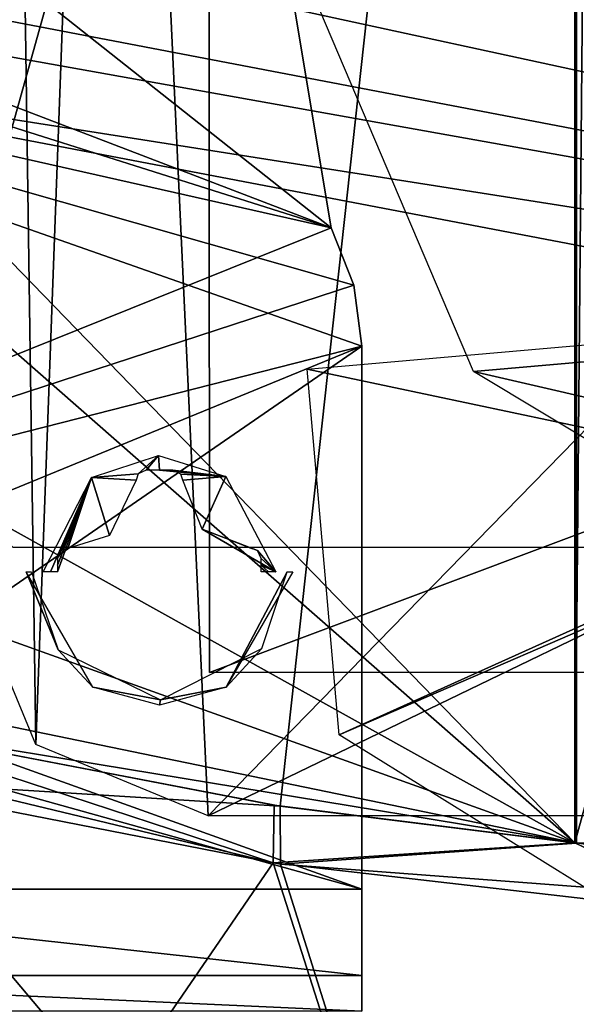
# Model space of a CAD drawing. Header units: millimetres. Extents: x -83 to 83, y -7 to 316.
# Tile 11 of 96: x -24 to -12, y 77 to 97. Entities that reach past the tile are written whole.
import ezdxf

# ---------------------------------------------------------------- set-up
doc = ezdxf.new("R2010")
doc.units = ezdxf.units.MM
doc.header["$LTSCALE"] = 81.481481
for name, color, linetype in [('181', 7, 'CONTINUOUS'), ('183', 7, 'CONTINUOUS'), ('184', 7, 'CONTINUOUS'), ('200', 7, 'CONTINUOUS'), ('201', 7, 'CONTINUOUS'), ('202', 7, 'CONTINUOUS'), ('209', 7, 'CONTINUOUS'), ('259', 7, 'CONTINUOUS'), ('261', 7, 'CONTINUOUS'), ('263', 7, 'CONTINUOUS'), ('264', 7, 'CONTINUOUS'), ('273', 7, 'CONTINUOUS'), ('275', 7, 'CONTINUOUS'), ('291', 7, 'CONTINUOUS'), ('292', 7, 'CONTINUOUS'), ('293', 7, 'CONTINUOUS'), ('294', 7, 'CONTINUOUS'), ('335', 7, 'CONTINUOUS'), ('337', 7, 'CONTINUOUS'), ('338', 7, 'CONTINUOUS'), ('459', 7, 'CONTINUOUS'), ('461', 7, 'CONTINUOUS'), ('463', 7, 'CONTINUOUS'), ('581', 7, 'CONTINUOUS'), ('582', 7, 'CONTINUOUS')]:
    doc.layers.add(name, color=color, linetype=linetype)

msp = doc.modelspace()

# ---------------------------------------------------------------- linework, layer by layer
at = {"layer": '181', "color": 7, "linetype": 'CONTINUOUS'}
for points in [[(-17.482, 92.955, -83), (-25, 98.9, -83), (-19.689, 106.179, -83), (-17.482, 92.955, -83)], [(-34.414, 98.314, -83), (-33, 98.9, -83), (-17.482, 92.955, -83), (-34.414, 98.314, -83)], [(-33, 98.9, -83), (-25, 98.9, -83), (-17.482, 92.955, -83), (-33, 98.9, -83)], [(-35, 96.9, -83), (-34.414, 98.314, -83), (-17.482, 92.955, -83), (-35, 96.9, -83)], [(-35, 85.9, -83), (-35, 96.9, -83), (-16.853, 90.526, -83), (-35, 85.9, -83)], [(-16.853, 90.526, -83), (-35, 96.9, -83), (-17.013, 91.781, -83), (-16.853, 90.526, -83)], [(-17.013, 91.781, -83), (-35, 96.9, -83), (-17.482, 92.955, -83), (-17.013, 91.781, -83)], [(-16.853, 79.4, -83), (-35, 85.9, -83), (-16.853, 90.526, -83), (-16.853, 79.4, -83)], [(-33, 83.9, -83), (-35, 85.9, -83), (-16.853, 79.4, -83), (-33, 83.9, -83)], [(-33, 79.4, -83), (-33, 83.9, -83), (-16.853, 79.4, -83), (-33, 79.4, -83)]]:
    msp.add_3dface(points, dxfattribs=at)
at = {"layer": '183', "color": 7, "linetype": 'CONTINUOUS'}
for points in [[(-17.482, 92.955, -81), (-19.689, 106.179, -81), (-25, 98.9, -81), (-17.482, 92.955, -81)], [(-35, 96.9, -81), (-17.482, 92.955, -81), (-25, 98.9, -81), (-35, 96.9, -81)], [(-35, 96.9, -81), (-35, 85.9, -81), (-17.482, 92.955, -81), (-35, 96.9, -81)], [(-17.482, 92.955, -81), (-35, 85.9, -81), (-17.013, 91.781, -81), (-17.482, 92.955, -81)], [(-17.013, 91.781, -81), (-35, 85.9, -81), (-16.853, 90.526, -81), (-17.013, 91.781, -81)], [(-16.853, 90.526, -81), (-35, 85.9, -81), (-33, 83.9, -81), (-16.853, 90.526, -81)], [(-16.853, 79.4, -81), (-16.853, 90.526, -81), (-33, 79.4, -81), (-16.853, 79.4, -81)], [(-33, 79.4, -81), (-16.853, 90.526, -81), (-33, 83.9, -81), (-33, 79.4, -81)]]:
    msp.add_3dface(points, dxfattribs=at)
at = {"layer": '184', "color": 7, "linetype": 'CONTINUOUS'}
for points in [[(-33, 79.4, -83), (-16.853, 79.4, -83), (-16.853, 77.633, -82.267), (-33, 79.4, -83)], [(-33, 77.632, -82.268), (-33, 79.4, -83), (-16.853, 77.633, -82.267), (-33, 77.632, -82.268)], [(-16.853, 76.9, -80.5), (-33, 77.632, -82.268), (-16.853, 77.633, -82.267), (-16.853, 76.9, -80.5)], [(-16.853, 76.9, -80.5), (-33, 76.9, -80.5), (-33, 77.632, -82.268), (-16.853, 76.9, -80.5)]]:
    msp.add_3dface(points, dxfattribs=at)
at = {"layer": '200', "color": 7, "linetype": 'CONTINUOUS'}
for points in [[(-16.853, 79.4, -83), (-16.853, 90.526, -83), (-16.853, 90.526, -81), (-16.853, 79.4, -83)], [(-16.853, 79.4, -83), (-16.853, 90.526, -81), (-16.853, 77.633, -82.267), (-16.853, 79.4, -83)], [(-16.853, 90.526, -81), (-16.853, 79.4, -81), (-16.853, 77.633, -82.267), (-16.853, 90.526, -81)], [(-16.853, 77.633, -82.267), (-16.853, 79.4, -81), (-16.853, 79.046, -80.854), (-16.853, 77.633, -82.267)], [(-16.853, 78.9, -80.5), (-16.853, 77.633, -82.267), (-16.853, 79.046, -80.854), (-16.853, 78.9, -80.5)], [(-16.853, 76.9, -69), (-16.853, 76.9, -80.5), (-16.853, 78.9, -69), (-16.853, 76.9, -69)], [(-16.853, 76.9, -80.5), (-16.853, 77.633, -82.267), (-16.853, 78.9, -80.5), (-16.853, 76.9, -80.5)], [(-16.853, 78.9, -69), (-16.853, 76.9, -80.5), (-16.853, 78.9, -80.5), (-16.853, 78.9, -69)]]:
    msp.add_3dface(points, dxfattribs=at)
at = {"layer": '201', "color": 7, "linetype": 'CONTINUOUS'}
for points in [[(-17.482, 92.955, -83), (-19.689, 106.179, -83), (-17.482, 92.955, -81), (-17.482, 92.955, -83)], [(-19.689, 106.179, -83), (-19.689, 106.179, -81), (-17.482, 92.955, -81), (-19.689, 106.179, -83)]]:
    msp.add_3dface(points, dxfattribs=at)
at = {"layer": '202', "color": 7, "linetype": 'CONTINUOUS'}
for points in [[(-17.013, 91.781, -83), (-17.482, 92.955, -83), (-17.013, 91.781, -81), (-17.013, 91.781, -83)], [(-17.482, 92.955, -83), (-17.482, 92.955, -81), (-17.013, 91.781, -81), (-17.482, 92.955, -83)], [(-16.853, 90.526, -83), (-17.013, 91.781, -83), (-16.853, 90.526, -81), (-16.853, 90.526, -83)], [(-17.013, 91.781, -83), (-17.013, 91.781, -81), (-16.853, 90.526, -81), (-17.013, 91.781, -83)]]:
    msp.add_3dface(points, dxfattribs=at)
at = {"layer": '209', "color": 7, "linetype": 'CONTINUOUS'}
for points in [[(32.5, 107.9, 81), (35, 85.9, 81), (-25, 98.9, 81), (32.5, 107.9, 81)], [(-33, 98.9, 81), (35, 85.9, 81), (-34.414, 98.314, 81), (-33, 98.9, 81)], [(-25, 98.9, 81), (35, 85.9, 81), (-33, 98.9, 81), (-25, 98.9, 81)], [(35, 85.9, 81), (-35, 96.9, 81), (-34.414, 98.314, 81), (35, 85.9, 81)], [(-35, 96.9, 81), (35, 85.9, 81), (20, 86.4, 81), (-35, 96.9, 81)], [(-35, 96.9, 81), (20, 86.4, 81), (-24, 86.4, 81), (-35, 96.9, 81)]]:
    msp.add_3dface(points, dxfattribs=at)
at = {"layer": '259', "color": 2, "linetype": 'CONTINUOUS'}
for points in [[(-19.227, 100.988, -77.5), (19.227, 104.352, -77.5), (16.543, 92.73, -77.5), (-19.227, 100.988, -77.5)], [(-14.566, 90.009, -77.5), (-19.227, 100.988, -77.5), (16.543, 92.73, -77.5), (-14.566, 90.009, -77.5)], [(7.54, 84.904, -77.5), (-14.566, 90.009, -77.5), (16.543, 92.73, -77.5), (7.54, 84.904, -77.5)], [(-4.341, 83.865, -77.5), (-14.566, 90.009, -77.5), (7.54, 84.904, -77.5), (-4.341, 83.865, -77.5)]]:
    msp.add_3dface(points, dxfattribs=at)
at = {"layer": '261', "color": 7, "linetype": 'CONTINUOUS'}
for points in [[(15.017, 77.885, -83.65), (-16.861, 75.096, -83.65), (15.017, 77.885, -71.65), (15.017, 77.885, -83.65)], [(15.017, 77.885, -71.65), (-16.861, 75.096, -83.65), (-16.861, 75.096, -71.65), (15.017, 77.885, -71.65)]]:
    msp.add_3dface(points, dxfattribs=at)
at = {"layer": '263', "color": 7, "linetype": 'CONTINUOUS'}
msp.add_3dface([(15.157, 76.291, -71.65), (15.017, 77.885, -71.65), (-16.861, 75.096, -71.65), (15.157, 76.291, -71.65)], dxfattribs=at)
at = {"layer": '264', "color": 7, "linetype": 'CONTINUOUS'}
for points in [[(-16.721, 73.502, -83.65), (-16.861, 75.096, -83.65), (15.017, 77.885, -83.65), (-16.721, 73.502, -83.65)], [(15.157, 76.291, -83.65), (-16.721, 73.502, -83.65), (15.017, 77.885, -83.65), (15.157, 76.291, -83.65)]]:
    msp.add_3dface(points, dxfattribs=at)
at = {"layer": '273', "linetype": 'CONTINUOUS'}
for points in [[(-24.121, 123.021, -73.5), (-22, 123.9, -73.5), (-23.536, 82.364, -73.5), (-24.121, 123.021, -73.5)], [(-22, 123.9, -73.5), (-20, 80.9, -73.5), (-23.536, 82.364, -73.5), (-22, 123.9, -73.5)], [(22, 123.9, -73.5), (-20, 80.9, -73.5), (-22, 123.9, -73.5), (22, 123.9, -73.5)], [(-6.208, 87.572, -73.5), (-20, 80.9, -73.5), (22, 123.9, -73.5), (-6.208, 87.572, -73.5)], [(-25, 85.9, -73.5), (-24.121, 123.021, -73.5), (-23.536, 82.364, -73.5), (-25, 85.9, -73.5)], [(-6.715, 80.9, -73.5), (-20, 80.9, -73.5), (-6.208, 87.572, -73.5), (-6.715, 80.9, -73.5)]]:
    msp.add_3dface(points, dxfattribs=at)
at = {"layer": '275', "linetype": 'CONTINUOUS'}
for points in [[(19.886, 93.368, -76.5), (-6.208, 87.572, -76.5), (-17.969, 90.056, -76.5), (19.886, 93.368, -76.5)], [(-17.969, 90.056, -76.5), (-6.208, 87.572, -76.5), (-17.313, 82.56, -76.5), (-17.969, 90.056, -76.5)], [(-6.208, 87.572, -76.5), (-7.342, 86.883, -76.5), (-17.313, 82.56, -76.5), (-6.208, 87.572, -76.5)], [(-17.313, 82.56, -76.5), (-7.342, 86.883, -76.5), (-11.687, 79.062, -76.5), (-17.313, 82.56, -76.5)]]:
    msp.add_3dface(points, dxfattribs=at)
at = {"layer": '291', "color": 3, "linetype": 'CONTINUOUS'}
for points in [[(-19.976, 83.842, -95), (20.018, 98.858, -95), (-19.985, 108.843, -95), (-19.976, 83.842, -95)], [(20.024, 83.857, -95), (20.018, 98.858, -95), (-19.976, 83.842, -95), (20.024, 83.857, -95)]]:
    msp.add_3dface(points, dxfattribs=at)
at = {"layer": '292', "color": 3, "linetype": 'CONTINUOUS'}
for points in [[(-19.976, 83.842, -96.6), (-19.985, 108.843, -96.6), (20.024, 83.857, -96.6), (-19.976, 83.842, -96.6)], [(20.024, 83.857, -96.6), (-19.985, 108.843, -96.6), (20.018, 98.858, -96.6), (20.024, 83.857, -96.6)]]:
    msp.add_3dface(points, dxfattribs=at)
at = {"layer": '293', "color": 3, "linetype": 'CONTINUOUS'}
for points in [[(20.024, 83.857, -95), (-19.976, 83.842, -95), (20.024, 83.857, -96.6), (20.024, 83.857, -95)], [(-19.976, 83.842, -95), (-19.976, 83.842, -96.6), (20.024, 83.857, -96.6), (-19.976, 83.842, -95)]]:
    msp.add_3dface(points, dxfattribs=at)
at = {"layer": '294', "color": 3, "linetype": 'CONTINUOUS'}
for points in [[(-19.976, 83.842, -95), (-19.985, 108.843, -95), (-19.976, 83.842, -96.6), (-19.976, 83.842, -95)], [(-19.985, 108.843, -95), (-19.985, 108.843, -96.6), (-19.976, 83.842, -96.6), (-19.985, 108.843, -95)]]:
    msp.add_3dface(points, dxfattribs=at)
at = {"layer": '335', "color": 7, "linetype": 'CONTINUOUS'}
for points in [[(-23.998, 129.513, -107.009), (-12.478, 126.743, -109.795), (-28.979, 95.249, -101.017), (-23.998, 129.513, -107.009)], [(-28.979, 95.249, -101.017), (-12.478, 126.743, -109.795), (-25.603, 93.859, -102.165), (-28.979, 95.249, -101.017)], [(-12.478, 126.743, -109.795), (-12.484, 80.346, -103.264), (-25.603, 93.859, -102.165), (-12.478, 126.743, -109.795)], [(-12.484, 80.346, -103.264), (-12.478, 126.743, -109.795), (-12.072, 126.679, -109.859), (-12.484, 80.346, -103.264)], [(0.002, 125.749, -110.794), (-12.484, 80.346, -103.264), (-12.072, 126.679, -109.859), (0.002, 125.749, -110.794)], [(12.453, 80.342, -103.269), (-12.484, 80.346, -103.264), (0.002, 125.749, -110.794), (12.453, 80.342, -103.269)], [(-12.484, 80.346, -103.264), (-24.333, 90.735, -102.094), (-25.603, 93.859, -102.165), (-12.484, 80.346, -103.264)], [(-24.333, 90.735, -102.094), (-12.484, 80.346, -103.264), (-25.58, 87.637, -101.07), (-24.333, 90.735, -102.094)], [(-25.58, 87.637, -101.07), (-12.484, 80.346, -103.264), (-28.898, 86.228, -99.446), (-25.58, 87.637, -101.07)], [(-12.484, 80.346, -103.264), (-35.922, 85.18, -95.692), (-28.898, 86.228, -99.446), (-12.484, 80.346, -103.264)], [(-27.428, 82.805, -99.402), (-35.922, 85.18, -95.692), (-12.484, 80.346, -103.264), (-27.428, 82.805, -99.402)], [(-18.65, 81.119, -102.047), (-27.428, 82.805, -99.402), (-12.484, 80.346, -103.264), (-18.65, 81.119, -102.047)], [(0, 79.729, -104.235), (-12.484, 80.346, -103.264), (12.453, 80.342, -103.269), (0, 79.729, -104.235)]]:
    msp.add_3dface(points, dxfattribs=at)
at = {"layer": '337', "color": 7, "linetype": 'CONTINUOUS'}
for points in [[(-28.382, 65.773, -70.165), (-35.922, 84.084, -94.976), (-18.668, 79.937, -101.276), (-28.382, 65.773, -70.165)], [(-14.147, 65.789, -80.195), (-28.382, 65.773, -70.165), (-18.668, 79.937, -101.276), (-14.147, 65.789, -80.195)], [(-9.412, 78.871, -102.906), (-14.147, 65.789, -80.195), (-18.668, 79.937, -101.276), (-9.412, 78.871, -102.906)], [(0, 65.798, -83.182), (-14.147, 65.789, -80.195), (-9.412, 78.871, -102.906), (0, 65.798, -83.182)]]:
    msp.add_3dface(points, dxfattribs=at)
at = {"layer": '338', "color": 7, "linetype": 'CONTINUOUS'}
for points in [[(-35.922, 84.084, -94.976), (-27.428, 82.805, -99.402), (-18.668, 79.937, -101.276), (-35.922, 84.084, -94.976)], [(-27.428, 82.805, -99.402), (-18.65, 81.119, -102.047), (-18.668, 79.937, -101.276), (-27.428, 82.805, -99.402)], [(-18.65, 81.119, -102.047), (-12.484, 80.346, -103.264), (-18.668, 79.937, -101.276), (-18.65, 81.119, -102.047)], [(-12.484, 80.346, -103.264), (-9.412, 78.871, -102.906), (-18.668, 79.937, -101.276), (-12.484, 80.346, -103.264)], [(-12.484, 80.346, -103.264), (0, 79.729, -104.235), (-9.412, 78.871, -102.906), (-12.484, 80.346, -103.264)]]:
    msp.add_3dface(points, dxfattribs=at)
at = {"layer": '459', "color": 7, "linetype": 'CONTINUOUS'}
for points in [[(-35.922, 137.235, 102.076), (-35.922, 85.18, 95.692), (-12.458, 136.429, 110.425), (-35.922, 137.235, 102.076)], [(-12.458, 136.429, 110.425), (-35.922, 85.18, 95.692), (-27.433, 82.806, 99.401), (-12.458, 136.429, 110.425)], [(-18.524, 81.1, 102.077), (-12.458, 136.429, 110.425), (-27.433, 82.806, 99.401), (-18.524, 81.1, 102.077)], [(-12.453, 80.342, 103.269), (-12.458, 136.429, 110.425), (-18.524, 81.1, 102.077), (-12.453, 80.342, 103.269)], [(12.484, 80.346, 103.264), (12.482, 136.432, 110.421), (-12.458, 136.429, 110.425), (12.484, 80.346, 103.264)], [(-12.453, 80.342, 103.269), (12.484, 80.346, 103.264), (-12.458, 136.429, 110.425), (-12.453, 80.342, 103.269)]]:
    msp.add_3dface(points, dxfattribs=at)
at = {"layer": '461', "color": 7, "linetype": 'CONTINUOUS'}
for points in [[(-28.343, 65.773, 70.205), (-14.075, 65.789, 80.226), (-27.428, 81.656, 98.657), (-28.343, 65.773, 70.205)], [(-27.428, 81.656, 98.657), (-14.075, 65.789, 80.226), (-18.517, 79.913, 101.312), (-27.428, 81.656, 98.657)], [(-18.517, 79.913, 101.312), (-14.075, 65.789, 80.226), (0, 78.514, 103.452), (-18.517, 79.913, 101.312)], [(-14.075, 65.789, 80.226), (0, 65.798, 83.182), (0, 78.514, 103.452), (-14.075, 65.789, 80.226)]]:
    msp.add_3dface(points, dxfattribs=at)
at = {"layer": '463', "color": 7, "linetype": 'CONTINUOUS'}
for points in [[(-18.524, 81.1, 102.077), (-27.433, 82.806, 99.401), (-27.428, 81.656, 98.657), (-18.524, 81.1, 102.077)], [(-18.524, 81.1, 102.077), (-27.428, 81.656, 98.657), (-18.517, 79.913, 101.312), (-18.524, 81.1, 102.077)], [(-12.453, 80.342, 103.269), (-18.524, 81.1, 102.077), (-18.517, 79.913, 101.312), (-12.453, 80.342, 103.269)], [(-12.453, 80.342, 103.269), (-18.517, 79.913, 101.312), (0, 78.514, 103.452), (-12.453, 80.342, 103.269)]]:
    msp.add_3dface(points, dxfattribs=at)
at = {"layer": '581', "color": 7, "linetype": 'CONTINUOUS'}
for points in [[(-23.62, 85.9, -84.481), (-23.076, 84.301, -84.481), (-23.731, 85.9, -83.217), (-23.62, 85.9, -84.481)], [(-23.731, 85.9, -83.217), (-23.076, 84.301, -84.481), (-22.368, 83.536, -83.217), (-23.731, 85.9, -83.217)], [(-18.38, 85.9, -84.481), (-18.269, 85.9, -83.217), (-19.632, 83.536, -83.217), (-18.38, 85.9, -84.481)], [(-18.901, 84.332, -84.481), (-18.38, 85.9, -84.481), (-19.632, 83.536, -83.217), (-18.901, 84.332, -84.481)], [(-23.076, 84.301, -84.481), (-20.978, 83.28, -84.481), (-22.368, 83.536, -83.217), (-23.076, 84.301, -84.481)], [(-20.978, 83.28, -84.481), (-18.901, 84.332, -84.481), (-19.632, 83.536, -83.217), (-20.978, 83.28, -84.481)], [(-22.368, 83.536, -83.217), (-20.978, 83.28, -84.481), (-21, 83.169, -83.217), (-22.368, 83.536, -83.217)], [(-21, 83.169, -83.217), (-20.978, 83.28, -84.481), (-19.632, 83.536, -83.217), (-21, 83.169, -83.217)]]:
    msp.add_3dface(points, dxfattribs=at)
at = {"layer": '582', "color": 7, "linetype": 'CONTINUOUS'}
for points in [[(-21.02, 88.284, -84.749), (-21.437, 87.908, -84.814), (-22.393, 87.835, -84.749), (-21.02, 88.284, -84.749)], [(-21.274, 87.988, -84.804), (-21.437, 87.908, -84.814), (-21.02, 88.284, -84.749), (-21.274, 87.988, -84.804)], [(-21, 87.988, -84.808), (-21.274, 87.988, -84.804), (-21.02, 88.284, -84.749), (-21, 87.988, -84.808)], [(-19.638, 87.857, -84.749), (-21, 87.988, -84.808), (-21.02, 88.284, -84.749), (-19.638, 87.857, -84.749)], [(-20.726, 87.988, -84.804), (-21, 87.988, -84.808), (-19.638, 87.857, -84.749), (-20.726, 87.988, -84.804)], [(-20.563, 87.907, -84.814), (-20.726, 87.988, -84.804), (-19.638, 87.857, -84.749), (-20.563, 87.907, -84.814)], [(-23.384, 85.9, -84.749), (-22.393, 87.835, -84.749), (-23.236, 85.9, -84.779), (-23.384, 85.9, -84.749)], [(-23.236, 85.9, -84.779), (-22.393, 87.835, -84.749), (-23.088, 85.9, -84.808), (-23.236, 85.9, -84.779)], [(-23.088, 85.9, -84.808), (-22.393, 87.835, -84.749), (-23.088, 86.038, -84.807), (-23.088, 85.9, -84.808)], [(-23.088, 86.038, -84.807), (-22.393, 87.835, -84.749), (-23.088, 86.174, -84.804), (-23.088, 86.038, -84.807)], [(-23.088, 86.174, -84.804), (-22.393, 87.835, -84.749), (-23.007, 86.337, -84.814), (-23.088, 86.174, -84.804)], [(-23.007, 86.337, -84.814), (-22.393, 87.835, -84.749), (-22.88, 86.378, -84.834), (-23.007, 86.337, -84.814)], [(-22.88, 86.378, -84.834), (-22.393, 87.835, -84.749), (-22.024, 86.648, -84.929), (-22.88, 86.378, -84.834)], [(-21.437, 87.908, -84.814), (-21.478, 87.78, -84.834), (-22.393, 87.835, -84.749), (-21.437, 87.908, -84.814)], [(-22.393, 87.835, -84.749), (-21.478, 87.78, -84.834), (-22.024, 86.648, -84.929), (-22.393, 87.835, -84.749)], [(-20.522, 87.78, -84.834), (-20.563, 87.907, -84.814), (-19.638, 87.857, -84.749), (-20.522, 87.78, -84.834)], [(-20.125, 86.778, -84.933), (-20.522, 87.78, -84.834), (-19.638, 87.857, -84.749), (-20.125, 86.778, -84.933)], [(-18.616, 85.9, -84.749), (-20.125, 86.778, -84.933), (-19.638, 87.857, -84.749), (-18.616, 85.9, -84.749)], [(-19.12, 86.378, -84.834), (-20.125, 86.778, -84.933), (-18.992, 86.337, -84.814), (-19.12, 86.378, -84.834)], [(-18.992, 86.337, -84.814), (-20.125, 86.778, -84.933), (-18.616, 85.9, -84.749), (-18.992, 86.337, -84.814)], [(-18.912, 86.174, -84.804), (-18.992, 86.337, -84.814), (-18.616, 85.9, -84.749), (-18.912, 86.174, -84.804)], [(-18.912, 86.038, -84.807), (-18.912, 86.174, -84.804), (-18.616, 85.9, -84.749), (-18.912, 86.038, -84.807)], [(-18.912, 85.9, -84.808), (-18.912, 86.038, -84.807), (-18.764, 85.9, -84.779), (-18.912, 85.9, -84.808)], [(-18.764, 85.9, -84.779), (-18.912, 86.038, -84.807), (-18.616, 85.9, -84.749), (-18.764, 85.9, -84.779)]]:
    msp.add_3dface(points, dxfattribs=at)

doc.saveas('drawing.dxf')
